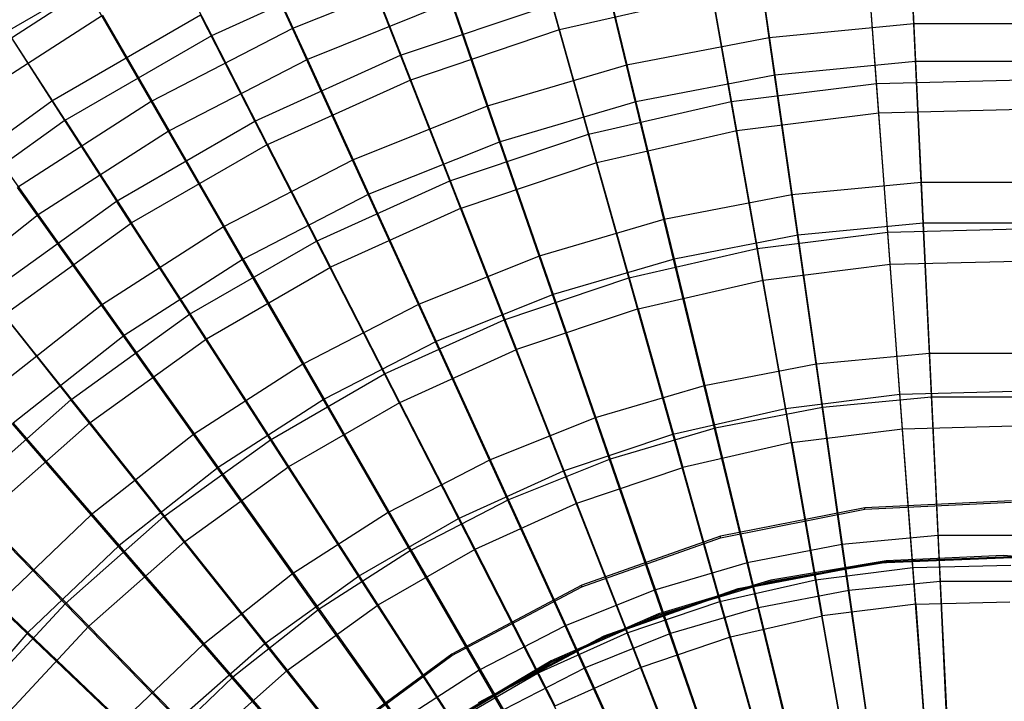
# Model space of a CAD drawing. Extents: x 0.1 to 16.1, y -7.1 to 6.9.
# Tile 111 of 118: x 5.4 to 8.1, y 2.2 to 4.1. Entities that reach past the tile are written whole.
import ezdxf

# ---------------------------------------------------------------- set-up
doc = ezdxf.new("R2010")
doc.units = 0
doc.header["$LTSCALE"] = 2.54
doc.layers.get('0').update_dxf_attribs({"color": 13, "linetype": 'CONTINUOUS'})

# ---------------------------------------------------------------- blocks, each defined once
blk = doc.blocks.new('DROPS_WOOD_A_PM_STL')
at = {"color": 0}
for p, q in [((6.9147, 4.0351, 11.876), (6.8241, 4.3569, 11.4201)), ((6.9147, 4.0351, 11.876), (6.8241, 4.3569, 11.4201)), ((5.4072, 4.0313, 10.9347), (5.8325, 4.2768, 10.9346)), ((5.4072, 4.0313, 10.9347), (5.8325, 4.2768, 10.9346)), ((5.9645, 4.0195, 11.4203), (5.8325, 4.2768, 10.9346)), ((5.9645, 4.0195, 11.4203), (5.8325, 4.2768, 10.9346)), ((6.4805, 3.9652, 4.5402), (6.3617, 4.268, 5.0025)), ((6.4805, 3.9652, 4.5402), (6.3617, 4.268, 5.0025)), ((7.7803, 3.8885, 4.111), (7.7528, 4.2556, 4.54)), ((7.7803, 3.8885, 4.111), (7.7528, 4.2556, 4.54)), ((5.9645, 4.0195, 11.4203), (6.3859, 4.2097, 11.4202)), ((5.9645, 4.0195, 11.4203), (6.3859, 4.2097, 11.4202)), ((6.5081, 3.8985, 11.876), (6.3859, 4.2097, 11.4202)), ((6.5081, 3.8985, 11.876), (6.3859, 4.2097, 11.4202)), ((7.3836, 3.8388, 4.111), (7.3197, 4.2013, 4.5401)), ((7.3836, 3.8388, 4.111), (7.3197, 4.2013, 4.5401)), ((7.7866, 3.8085, 12.2976), (7.7585, 4.1839, 11.8759)), ((7.7866, 3.8085, 12.2976), (7.7585, 4.1839, 11.8759)), ((6.9147, 4.0351, 11.876), (7.3329, 4.1305, 11.8759)), ((6.9147, 4.0351, 11.876), (7.3329, 4.1305, 11.8759)), ((7.3983, 3.7599, 12.2976), (7.3329, 4.1305, 11.8759)), ((7.3983, 3.7599, 12.2976), (7.3329, 4.1305, 11.8759)), ((6.4805, 3.9652, 4.5402), (6.8942, 4.1042, 4.5401)), ((6.4805, 3.9652, 4.5402), (6.8942, 4.1042, 4.5401)), ((6.9938, 3.7499, 4.1111), (6.8942, 4.1042, 4.5401)), ((6.9938, 3.7499, 4.1111), (6.8942, 4.1042, 4.5401)), ((5.3767, 4.0756, 5.494), (5.5283, 3.8407, 5.0027)), ((5.3767, 4.0756, 5.494), (5.5283, 3.8407, 5.0027)), ((5.5283, 3.8407, 5.0027), (5.9343, 4.0752, 5.0026)), ((5.5283, 3.8407, 5.0027), (5.9343, 4.0752, 5.0026)), ((6.0826, 3.7856, 4.5403), (5.9343, 4.0752, 5.0026)), ((6.0826, 3.7856, 4.5403), (5.9343, 4.0752, 5.0026)), ((6.5081, 3.8985, 11.876), (6.9147, 4.0351, 11.876)), ((6.5081, 3.8985, 11.876), (6.9147, 4.0351, 11.876)), ((7.0167, 3.6728, 12.2977), (6.9147, 4.0351, 11.876)), ((7.0167, 3.6728, 12.2977), (6.9147, 4.0351, 11.876)), ((5.5642, 3.7884, 11.4204), (5.4072, 4.0313, 10.9347)), ((5.5642, 3.7884, 11.4204), (5.4072, 4.0313, 10.9347)), ((5.5642, 3.7884, 11.4204), (5.9645, 4.0195, 11.4203)), ((5.5642, 3.7884, 11.4204), (5.9645, 4.0195, 11.4203)), ((6.1171, 3.7221, 11.8761), (5.9645, 4.0195, 11.4203)), ((6.1171, 3.7221, 11.8761), (5.9645, 4.0195, 11.4203)), ((6.0826, 3.7856, 4.5403), (6.4805, 3.9652, 4.5402)), ((6.0826, 3.7856, 4.5403), (6.4805, 3.9652, 4.5402)), ((6.6148, 3.6225, 4.1111), (6.4805, 3.9652, 4.5402)), ((6.6148, 3.6225, 4.1111), (6.4805, 3.9652, 4.5402)), ((6.1171, 3.7221, 11.8761), (6.5081, 3.8985, 11.876)), ((6.1171, 3.7221, 11.8761), (6.5081, 3.8985, 11.876)), ((6.6457, 3.5481, 12.2977), (6.5081, 3.8985, 11.876)), ((6.6457, 3.5481, 12.2977), (6.5081, 3.8985, 11.876)), ((7.3836, 3.8388, 4.111), (7.7803, 3.8885, 4.111)), ((7.3836, 3.8388, 4.111), (7.7803, 3.8885, 4.111)), ((7.7803, 3.8885, 4.111), (8.18, 3.8985, 4.111)), ((7.7803, 3.8885, 4.111), (8.18, 3.8985, 4.111)), ((7.8107, 3.4822, 3.7192), (7.7803, 3.8885, 4.111)), ((7.8107, 3.4822, 3.7192), (7.7803, 3.8885, 4.111)), ((5.1476, 3.567, 5.0028), (5.5283, 3.8407, 5.0027)), ((5.1476, 3.567, 5.0028), (5.5283, 3.8407, 5.0027)), ((5.5283, 3.8407, 5.0027), (5.7046, 3.5674, 4.5404)), ((5.5283, 3.8407, 5.0027), (5.7046, 3.5674, 4.5404)), ((6.9938, 3.7499, 4.1111), (7.3836, 3.8388, 4.111)), ((6.9938, 3.7499, 4.1111), (7.3836, 3.8388, 4.111)), ((7.4543, 3.4376, 3.7192), (7.3836, 3.8388, 4.111)), ((7.4543, 3.4376, 3.7192), (7.3836, 3.8388, 4.111)), ((7.3983, 3.7599, 12.2976), (7.7866, 3.8085, 12.2976)), ((7.3983, 3.7599, 12.2976), (7.7866, 3.8085, 12.2976)), ((7.7866, 3.8085, 12.2976), (8.1779, 3.8183, 12.2976)), ((7.7866, 3.8085, 12.2976), (8.1779, 3.8183, 12.2976)), ((7.8176, 3.3947, 12.6814), (7.7866, 3.8085, 12.2976)), ((7.8176, 3.3947, 12.6814), (7.7866, 3.8085, 12.2976)), ((5.5642, 3.7884, 11.4204), (5.1888, 3.5186, 11.4206)), ((5.5642, 3.7884, 11.4204), (5.1888, 3.5186, 11.4206)), ((5.5642, 3.7884, 11.4204), (5.7457, 3.5076, 11.8762)), ((5.5642, 3.7884, 11.4204), (5.7457, 3.5076, 11.8762)), ((5.7046, 3.5674, 4.5404), (6.0826, 3.7856, 4.5403)), ((5.7046, 3.5674, 4.5404), (6.0826, 3.7856, 4.5403)), ((6.2504, 3.4581, 4.1112), (6.0826, 3.7856, 4.5403)), ((6.2504, 3.4581, 4.1112), (6.0826, 3.7856, 4.5403)), ((6.6148, 3.6225, 4.1111), (6.9938, 3.7499, 4.1111)), ((6.6148, 3.6225, 4.1111), (6.9938, 3.7499, 4.1111)), ((7.1041, 3.3576, 3.7192), (6.9938, 3.7499, 4.1111)), ((7.1041, 3.3576, 3.7192), (6.9938, 3.7499, 4.1111)), ((7.0167, 3.6728, 12.2977), (7.3983, 3.7599, 12.2976)), ((7.0167, 3.6728, 12.2977), (7.3983, 3.7599, 12.2976)), ((7.4704, 3.3511, 12.6814), (7.3983, 3.7599, 12.2976)), ((7.4704, 3.3511, 12.6814), (7.3983, 3.7599, 12.2976)), ((6.1171, 3.7221, 11.8761), (5.7457, 3.5076, 11.8762)), ((6.1171, 3.7221, 11.8761), (5.7457, 3.5076, 11.8762)), ((6.1171, 3.7221, 11.8761), (6.289, 3.3872, 12.2978)), ((6.1171, 3.7221, 11.8761), (6.289, 3.3872, 12.2978)), ((6.6457, 3.5481, 12.2977), (7.0167, 3.6728, 12.2977)), ((6.6457, 3.5481, 12.2977), (7.0167, 3.6728, 12.2977)), ((7.1292, 3.2733, 12.6815), (7.0167, 3.6728, 12.2977)), ((7.1292, 3.2733, 12.6815), (7.0167, 3.6728, 12.2977)), ((6.2504, 3.4581, 4.1112), (6.6148, 3.6225, 4.1111)), ((6.2504, 3.4581, 4.1112), (6.6148, 3.6225, 4.1111)), ((6.7636, 3.2432, 3.7193), (6.6148, 3.6225, 4.1111)), ((6.7636, 3.2432, 3.7193), (6.6148, 3.6225, 4.1111)), ((5.3502, 3.3126, 4.5405), (5.7046, 3.5674, 4.5404)), ((5.3502, 3.3126, 4.5405), (5.7046, 3.5674, 4.5404)), ((5.9042, 3.2582, 4.1113), (5.7046, 3.5674, 4.5404)), ((5.9042, 3.2582, 4.1113), (5.7046, 3.5674, 4.5404)), ((6.6457, 3.5481, 12.2977), (6.289, 3.3872, 12.2978)), ((6.6457, 3.5481, 12.2977), (6.289, 3.3872, 12.2978)), ((6.6457, 3.5481, 12.2977), (6.7974, 3.1618, 12.6815)), ((6.6457, 3.5481, 12.2977), (6.7974, 3.1618, 12.6815)), ((5.3974, 3.2572, 11.8764), (5.7457, 3.5076, 11.8762)), ((5.3974, 3.2572, 11.8764), (5.7457, 3.5076, 11.8762)), ((5.95, 3.1915, 12.2979), (5.7457, 3.5076, 11.8762)), ((5.95, 3.1915, 12.2979), (5.7457, 3.5076, 11.8762)), ((7.4543, 3.4376, 3.7192), (7.8107, 3.4822, 3.7192)), ((7.4543, 3.4376, 3.7192), (7.8107, 3.4822, 3.7192)), ((7.8107, 3.4822, 3.7192), (8.1698, 3.4912, 3.7191)), ((7.8107, 3.4822, 3.7192), (8.1698, 3.4912, 3.7191)), ((7.8438, 3.0404, 3.3681), (7.8107, 3.4822, 3.7192)), ((7.8438, 3.0404, 3.3681), (7.8107, 3.4822, 3.7192)), ((5.9042, 3.2582, 4.1113), (6.2504, 3.4581, 4.1112)), ((5.9042, 3.2582, 4.1113), (6.2504, 3.4581, 4.1112)), ((6.4362, 3.0955, 3.7194), (6.2504, 3.4581, 4.1112)), ((6.4362, 3.0955, 3.7194), (6.2504, 3.4581, 4.1112)), ((7.1041, 3.3576, 3.7192), (7.4543, 3.4376, 3.7192)), ((7.1041, 3.3576, 3.7192), (7.4543, 3.4376, 3.7192)), ((7.5312, 3.0012, 3.3681), (7.4543, 3.4376, 3.7192)), ((7.5312, 3.0012, 3.3681), (7.4543, 3.4376, 3.7192)), ((7.4704, 3.3511, 12.6814), (7.8176, 3.3947, 12.6814)), ((7.4704, 3.3511, 12.6814), (7.8176, 3.3947, 12.6814)), ((7.8176, 3.3947, 12.6814), (8.1675, 3.4034, 12.6814)), ((7.8176, 3.3947, 12.6814), (8.1675, 3.4034, 12.6814)), ((7.8513, 2.9461, 13.0237), (7.8176, 3.3947, 12.6814)), ((7.8513, 2.9461, 13.0237), (7.8176, 3.3947, 12.6814)), ((5.95, 3.1915, 12.2979), (6.289, 3.3872, 12.2978)), ((5.95, 3.1915, 12.2979), (6.289, 3.3872, 12.2978)), ((6.4784, 3.0179, 12.6816), (6.289, 3.3872, 12.2978)), ((6.4784, 3.0179, 12.6816), (6.289, 3.3872, 12.2978)), ((6.7636, 3.2432, 3.7193), (7.1041, 3.3576, 3.7192)), ((6.7636, 3.2432, 3.7193), (7.1041, 3.3576, 3.7192)), ((7.2241, 2.9311, 3.3682), (7.1041, 3.3576, 3.7192)), ((7.2241, 2.9311, 3.3682), (7.1041, 3.3576, 3.7192)), ((7.1292, 3.2733, 12.6815), (7.4704, 3.3511, 12.6814)), ((7.1292, 3.2733, 12.6815), (7.4704, 3.3511, 12.6814)), ((7.5485, 2.9081, 13.0237), (7.4704, 3.3511, 12.6814)), ((7.5485, 2.9081, 13.0237), (7.4704, 3.3511, 12.6814)), ((5.3502, 3.3126, 4.5405), (5.5796, 3.0248, 4.1114)), ((5.3502, 3.3126, 4.5405), (5.5796, 3.0248, 4.1114)), ((5.6322, 2.963, 12.298), (5.3974, 3.2572, 11.8764)), ((5.6322, 2.963, 12.298), (5.3974, 3.2572, 11.8764)), ((5.5796, 3.0248, 4.1114), (5.9042, 3.2582, 4.1113)), ((5.5796, 3.0248, 4.1114), (5.9042, 3.2582, 4.1113)), ((6.1251, 2.9159, 3.7194), (5.9042, 3.2582, 4.1113)), ((6.1251, 2.9159, 3.7194), (5.9042, 3.2582, 4.1113)), ((7.1292, 3.2733, 12.6815), (6.7974, 3.1618, 12.6815)), ((7.1292, 3.2733, 12.6815), (6.7974, 3.1618, 12.6815)), ((7.1292, 3.2733, 12.6815), (7.2511, 2.8402, 13.0238)), ((7.1292, 3.2733, 12.6815), (7.2511, 2.8402, 13.0238)), ((6.4362, 3.0955, 3.7194), (6.7636, 3.2432, 3.7193)), ((6.4362, 3.0955, 3.7194), (6.7636, 3.2432, 3.7193)), ((6.9254, 2.8308, 3.3682), (6.7636, 3.2432, 3.7193)), ((6.9254, 2.8308, 3.3682), (6.7636, 3.2432, 3.7193)), ((5.6322, 2.963, 12.298), (5.95, 3.1915, 12.2979)), ((5.6322, 2.963, 12.298), (5.95, 3.1915, 12.2979)), ((6.1753, 2.8429, 12.6817), (5.95, 3.1915, 12.2979)), ((6.1753, 2.8429, 12.6817), (5.95, 3.1915, 12.2979)), ((6.4784, 3.0179, 12.6816), (6.7974, 3.1618, 12.6815)), ((6.4784, 3.0179, 12.6816), (6.7974, 3.1618, 12.6815)), ((6.9618, 2.7431, 13.0238), (6.7974, 3.1618, 12.6815)), ((6.9618, 2.7431, 13.0238), (6.7974, 3.1618, 12.6815)), ((6.1251, 2.9159, 3.7194), (6.4362, 3.0955, 3.7194)), ((6.1251, 2.9159, 3.7194), (6.4362, 3.0955, 3.7194)), ((6.6383, 2.7012, 3.3683), (6.4362, 3.0955, 3.7194)), ((6.6383, 2.7012, 3.3683), (6.4362, 3.0955, 3.7194)), ((7.5312, 3.0012, 3.3681), (7.8438, 3.0404, 3.3681)), ((7.5312, 3.0012, 3.3681), (7.8438, 3.0404, 3.3681)), ((7.8438, 3.0404, 3.3681), (8.1588, 3.0483, 3.3681)), ((7.8438, 3.0404, 3.3681), (8.1588, 3.0483, 3.3681)), ((7.8793, 2.5671, 3.0611), (7.8438, 3.0404, 3.3681)), ((7.8793, 2.5671, 3.0611), (7.8438, 3.0404, 3.3681)), ((5.2798, 2.7603, 4.1116), (5.5796, 3.0248, 4.1114)), ((5.2798, 2.7603, 4.1116), (5.5796, 3.0248, 4.1114)), ((5.8335, 2.7062, 3.7196), (5.5796, 3.0248, 4.1114)), ((5.8335, 2.7062, 3.7196), (5.5796, 3.0248, 4.1114)), ((6.1753, 2.8429, 12.6817), (6.4784, 3.0179, 12.6816)), ((6.1753, 2.8429, 12.6817), (6.4784, 3.0179, 12.6816)), ((6.6837, 2.6176, 13.0239), (6.4784, 3.0179, 12.6816)), ((6.6837, 2.6176, 13.0239), (6.4784, 3.0179, 12.6816)), ((7.2241, 2.9311, 3.3682), (7.5312, 3.0012, 3.3681)), ((7.2241, 2.9311, 3.3682), (7.5312, 3.0012, 3.3681)), ((7.6136, 2.5338, 3.0611), (7.5312, 3.0012, 3.3681)), ((7.6136, 2.5338, 3.0611), (7.5312, 3.0012, 3.3681)), ((5.3388, 2.704, 12.2982), (5.6322, 2.963, 12.298)), ((5.3388, 2.704, 12.2982), (5.6322, 2.963, 12.298)), ((5.8911, 2.6386, 12.6818), (5.6322, 2.963, 12.298)), ((5.8911, 2.6386, 12.6818), (5.6322, 2.963, 12.298)), ((6.9254, 2.8308, 3.3682), (7.2241, 2.9311, 3.3682)), ((6.9254, 2.8308, 3.3682), (7.2241, 2.9311, 3.3682)), ((7.3526, 2.4743, 3.0611), (7.2241, 2.9311, 3.3682)), ((7.3526, 2.4743, 3.0611), (7.2241, 2.9311, 3.3682)), ((7.5485, 2.9081, 13.0237), (7.8513, 2.9461, 13.0237)), ((7.5485, 2.9081, 13.0237), (7.8513, 2.9461, 13.0237)), ((7.8513, 2.9461, 13.0237), (8.1563, 2.9537, 13.0237)), ((7.8513, 2.9461, 13.0237), (8.1563, 2.9537, 13.0237)), ((7.8872, 2.4669, 13.3214), (7.8513, 2.9461, 13.0237)), ((7.8872, 2.4669, 13.3214), (7.8513, 2.9461, 13.0237)), ((5.8335, 2.7062, 3.7196), (6.1251, 2.9159, 3.7194)), ((5.8335, 2.7062, 3.7196), (6.1251, 2.9159, 3.7194)), ((6.3654, 2.5437, 3.3684), (6.1251, 2.9159, 3.7194)), ((6.3654, 2.5437, 3.3684), (6.1251, 2.9159, 3.7194)), ((7.5485, 2.9081, 13.0237), (7.2511, 2.8402, 13.0238)), ((7.5485, 2.9081, 13.0237), (7.2511, 2.8402, 13.0238)), ((7.5485, 2.9081, 13.0237), (7.632, 2.4349, 13.3214)), ((7.5485, 2.9081, 13.0237), (7.632, 2.4349, 13.3214)), ((5.8911, 2.6386, 12.6818), (6.1753, 2.8429, 12.6817)), ((5.8911, 2.6386, 12.6818), (6.1753, 2.8429, 12.6817)), ((6.4195, 2.465, 13.0239), (6.1753, 2.8429, 12.6817)), ((6.4195, 2.465, 13.0239), (6.1753, 2.8429, 12.6817)), ((6.6383, 2.7012, 3.3683), (6.9254, 2.8308, 3.3682)), ((6.6383, 2.7012, 3.3683), (6.9254, 2.8308, 3.3682)), ((7.0988, 2.389, 3.0611), (6.9254, 2.8308, 3.3682)), ((7.0988, 2.389, 3.0611), (6.9254, 2.8308, 3.3682)), ((6.9618, 2.7431, 13.0238), (7.2511, 2.8402, 13.0238)), ((6.9618, 2.7431, 13.0238), (7.2511, 2.8402, 13.0238)), ((7.3812, 2.3777, 13.3214), (7.2511, 2.8402, 13.0238)), ((7.3812, 2.3777, 13.3214), (7.2511, 2.8402, 13.0238)), ((5.2798, 2.7603, 4.1116), (5.5642, 2.4685, 3.7197)), ((5.2798, 2.7603, 4.1116), (5.5642, 2.4685, 3.7197)), ((6.6837, 2.6176, 13.0239), (6.9618, 2.7431, 13.0238)), ((6.6837, 2.6176, 13.0239), (6.9618, 2.7431, 13.0238)), ((7.1374, 2.2957, 13.3215), (6.9618, 2.7431, 13.0238)), ((7.1374, 2.2957, 13.3215), (6.9618, 2.7431, 13.0238)), ((8.1492, 2.7491, 218.723), (7.7482, 2.7299, 218.723)), ((8.1492, 2.7491, 218.723), (7.7482, 2.7299, 218.723)), ((7.7482, 2.726, 211.1231), (8.1492, 2.7452, 211.123)), ((7.7482, 2.726, 211.1231), (8.1492, 2.7452, 211.123)), ((7.7482, 2.7299, 218.723), (7.3542, 2.6525, 218.7231)), ((7.7482, 2.7299, 218.723), (7.3542, 2.6525, 218.7231)), ((7.3542, 2.6486, 211.1231), (7.7482, 2.726, 211.1231)), ((7.3542, 2.6486, 211.1231), (7.7482, 2.726, 211.1231)), ((7.7482, 2.726, 211.1231), (7.7482, 2.7299, 218.723)), ((7.7482, 2.726, 211.1231), (7.7482, 2.7299, 218.723)), ((5.6287, 2.407, 12.6819), (5.3388, 2.704, 12.2982)), ((5.6287, 2.407, 12.6819), (5.3388, 2.704, 12.2982)), ((5.5642, 2.4685, 3.7197), (5.8335, 2.7062, 3.7196)), ((5.5642, 2.4685, 3.7197), (5.8335, 2.7062, 3.7196)), ((6.1096, 2.3598, 3.3684), (5.8335, 2.7062, 3.7196)), ((6.1096, 2.3598, 3.3684), (5.8335, 2.7062, 3.7196)), ((6.3654, 2.5437, 3.3684), (6.6383, 2.7012, 3.3683)), ((6.3654, 2.5437, 3.3684), (6.6383, 2.7012, 3.3683)), ((6.8547, 2.2789, 3.0612), (6.6383, 2.7012, 3.3683)), ((6.8547, 2.2789, 3.0612), (6.6383, 2.7012, 3.3683)), ((5.6287, 2.407, 12.6819), (5.8911, 2.6386, 12.6818)), ((5.6287, 2.407, 12.6819), (5.8911, 2.6386, 12.6818)), ((6.1717, 2.2869, 13.024), (5.8911, 2.6386, 12.6818)), ((6.1717, 2.2869, 13.024), (5.8911, 2.6386, 12.6818)), ((7.3542, 2.6525, 218.7231), (6.9758, 2.5186, 218.7232)), ((7.3542, 2.6525, 218.7231), (6.9758, 2.5186, 218.7232)), ((6.9758, 2.5146, 211.1232), (7.3542, 2.6486, 211.1231)), ((6.9758, 2.5146, 211.1232), (7.3542, 2.6486, 211.1231)), ((7.3542, 2.6486, 211.1231), (7.3542, 2.6525, 218.7231)), ((7.3542, 2.6486, 211.1231), (7.3542, 2.6525, 218.7231)), ((6.4195, 2.465, 13.0239), (6.6837, 2.6176, 13.0239)), ((6.4195, 2.465, 13.0239), (6.6837, 2.6176, 13.0239)), ((6.903, 2.19, 13.3215), (6.6837, 2.6176, 13.0239)), ((6.903, 2.19, 13.3215), (6.6837, 2.6176, 13.0239)), ((7.4026, 2.5102, 218.7232), (7.7843, 2.5831, 218.7231)), ((7.4026, 2.5102, 218.7232), (7.7843, 2.5831, 218.7231)), ((7.807, 2.5856, 218.7231), (7.4913, 2.5325, 218.7232)), ((7.807, 2.5819, 211.4031), (7.4913, 2.5287, 211.4031)), ((7.807, 2.5819, 211.4031), (7.4913, 2.5287, 211.4031)), ((7.4913, 2.5287, 211.3232), (7.807, 2.5818, 211.3231)), ((7.4913, 2.5287, 211.3232), (7.807, 2.5818, 211.3231)), ((7.7843, 2.5831, 218.7231), (8.1726, 2.5984, 218.7231)), ((7.7843, 2.5831, 218.7231), (8.1726, 2.5984, 218.7231)), ((8.1726, 2.5944, 211.1231), (7.7843, 2.5792, 211.1231)), ((8.1726, 2.5944, 211.1231), (7.7843, 2.5792, 211.1231)), ((7.7843, 2.5831, 218.7231), (7.7843, 2.5792, 211.1231)), ((7.7843, 2.5831, 218.7231), (7.7843, 2.5792, 211.1231)), ((8.1268, 2.5996, 218.7231), (7.807, 2.5856, 218.7231)), ((8.1268, 2.5958, 211.4031), (7.807, 2.5819, 211.4031)), ((7.807, 2.5818, 211.3231), (8.1268, 2.5958, 211.3231)), ((8.1268, 2.5958, 211.4031), (7.807, 2.5819, 211.4031)), ((7.807, 2.5818, 211.3231), (8.1268, 2.5958, 211.3231)), ((7.807, 2.5819, 211.4031), (7.807, 2.5818, 211.3231)), ((7.807, 2.5819, 211.4031), (7.807, 2.5818, 211.3231)), ((8.4459, 2.5741, 218.7231), (8.1268, 2.5996, 218.7231)), ((8.4459, 2.5703, 211.4031), (8.1268, 2.5958, 211.4031)), ((8.1268, 2.5958, 211.3231), (8.4459, 2.5703, 211.3231)), ((8.1268, 2.5958, 211.4031), (8.1268, 2.5958, 211.3231)), ((8.4459, 2.5703, 211.4031), (8.1268, 2.5958, 211.4031)), ((8.1268, 2.5958, 211.3231), (8.4459, 2.5703, 211.3231)), ((8.1268, 2.5958, 211.4031), (8.1268, 2.5958, 211.3231)), ((7.7843, 2.5792, 211.1231), (7.4026, 2.5063, 211.1232)), ((7.7843, 2.5792, 211.1231), (7.4026, 2.5063, 211.1232)), ((7.6136, 2.5338, 3.0611), (7.8793, 2.5671, 3.0611)), ((7.6136, 2.5338, 3.0611), (7.8793, 2.5671, 3.0611)), ((7.8793, 2.5671, 3.0611), (8.147, 2.5738, 3.0611)), ((7.8793, 2.5671, 3.0611), (8.147, 2.5738, 3.0611)), ((7.9168, 2.0667, 2.8008), (7.8793, 2.5671, 3.0611)), ((7.9168, 2.0667, 2.8008), (7.8793, 2.5671, 3.0611)), ((6.1096, 2.3598, 3.3684), (6.3654, 2.5437, 3.3684)), ((6.1096, 2.3598, 3.3684), (6.3654, 2.5437, 3.3684)), ((6.6228, 2.145, 3.0613), (6.3654, 2.5437, 3.3684)), ((6.6228, 2.145, 3.0613), (6.3654, 2.5437, 3.3684)), ((7.4913, 2.5325, 218.7232), (7.1846, 2.4409, 218.7232)), ((7.4913, 2.5287, 211.4031), (7.1846, 2.4372, 211.4032)), ((7.1846, 2.4371, 211.3232), (7.4913, 2.5287, 211.3232)), ((7.4913, 2.5287, 211.4031), (7.1846, 2.4372, 211.4032)), ((7.1846, 2.4371, 211.3232), (7.4913, 2.5287, 211.3232)), ((7.3526, 2.4743, 3.0611), (7.6136, 2.5338, 3.0611)), ((7.3526, 2.4743, 3.0611), (7.6136, 2.5338, 3.0611)), ((7.4913, 2.5287, 211.4031), (7.4913, 2.5287, 211.3232)), ((7.4913, 2.5287, 211.4031), (7.4913, 2.5287, 211.3232)), ((7.7007, 2.0396, 2.8009), (7.6136, 2.5338, 3.0611)), ((7.7007, 2.0396, 2.8009), (7.6136, 2.5338, 3.0611)), ((6.9758, 2.5186, 218.7232), (6.6208, 2.331, 218.7233)), ((6.9758, 2.5186, 218.7232), (6.6208, 2.331, 218.7233)), ((6.6208, 2.327, 211.1233), (6.9758, 2.5146, 211.1232)), ((6.6208, 2.327, 211.1233), (6.9758, 2.5146, 211.1232)), ((6.9758, 2.5146, 211.1232), (6.9758, 2.5186, 218.7232)), ((6.9758, 2.5146, 211.1232), (6.9758, 2.5186, 218.7232)), ((7.036, 2.3812, 218.7232), (7.4026, 2.5102, 218.7232)), ((7.036, 2.3812, 218.7232), (7.4026, 2.5102, 218.7232)), ((7.4026, 2.5063, 211.1232), (7.036, 2.3773, 211.1232)), ((7.4026, 2.5063, 211.1232), (7.036, 2.3773, 211.1232)), ((7.4026, 2.5102, 218.7232), (7.4026, 2.5063, 211.1232)), ((7.4026, 2.5102, 218.7232), (7.4026, 2.5063, 211.1232)), ((7.0988, 2.389, 3.0611), (7.3526, 2.4743, 3.0611)), ((7.0988, 2.389, 3.0611), (7.3526, 2.4743, 3.0611)), ((7.4885, 1.9912, 2.8009), (7.3526, 2.4743, 3.0611)), ((7.4885, 1.9912, 2.8009), (7.3526, 2.4743, 3.0611)), ((5.3198, 2.2052, 3.7198), (5.5642, 2.4685, 3.7197)), ((5.3198, 2.2052, 3.7198), (5.5642, 2.4685, 3.7197)), ((5.8734, 2.1513, 3.3686), (5.5642, 2.4685, 3.7197)), ((5.8734, 2.1513, 3.3686), (5.5642, 2.4685, 3.7197)), ((6.1717, 2.2869, 13.024), (6.4195, 2.465, 13.0239)), ((6.1717, 2.2869, 13.024), (6.4195, 2.465, 13.0239)), ((6.6803, 2.0614, 13.3216), (6.4195, 2.465, 13.0239)), ((6.6803, 2.0614, 13.3216), (6.4195, 2.465, 13.0239)), ((7.8872, 2.4669, 13.3214), (7.632, 2.4349, 13.3214)), ((7.8872, 2.4669, 13.3214), (7.632, 2.4349, 13.3214)), ((7.8872, 2.4669, 13.3214), (8.1443, 2.4733, 13.3214)), ((7.8872, 2.4669, 13.3214), (8.1443, 2.4733, 13.3214)), ((7.8872, 2.4669, 13.3214), (7.9251, 1.9615, 13.5717)), ((7.8872, 2.4669, 13.3214), (7.9251, 1.9615, 13.5717)), ((7.1846, 2.4409, 218.7232), (6.8914, 2.3124, 218.7233)), ((7.1846, 2.4372, 211.4032), (6.8914, 2.3086, 211.4033)), ((7.1846, 2.4372, 211.4032), (6.8914, 2.3086, 211.4033)), ((6.8914, 2.3086, 211.3233), (7.1846, 2.4371, 211.3232)), ((6.8914, 2.3086, 211.3233), (7.1846, 2.4371, 211.3232)), ((7.1846, 2.4372, 211.4032), (7.1846, 2.4371, 211.3232)), ((7.1846, 2.4372, 211.4032), (7.1846, 2.4371, 211.3232)), ((7.3812, 2.3777, 13.3214), (7.632, 2.4349, 13.3214)), ((7.3812, 2.3777, 13.3214), (7.632, 2.4349, 13.3214)), ((7.72, 1.9358, 13.5717), (7.632, 2.4349, 13.3214)), ((7.72, 1.9358, 13.5717), (7.632, 2.4349, 13.3214)), ((5.3907, 2.1504, 12.682), (5.6287, 2.407, 12.6819)), ((5.3907, 2.1504, 12.682), (5.6287, 2.407, 12.6819)), ((5.9429, 2.085, 13.0241), (5.6287, 2.407, 12.6819)), ((5.9429, 2.085, 13.0241), (5.6287, 2.407, 12.6819)), ((6.6928, 2.199, 218.7233), (7.036, 2.3812, 218.7232)), ((6.6928, 2.199, 218.7233), (7.036, 2.3812, 218.7232)), ((7.036, 2.3773, 211.1232), (6.6928, 2.1951, 211.1233)), ((7.036, 2.3773, 211.1232), (6.6928, 2.1951, 211.1233)), ((6.8547, 2.2789, 3.0612), (7.0988, 2.389, 3.0611)), ((6.8547, 2.2789, 3.0612), (7.0988, 2.389, 3.0611)), ((7.036, 2.3773, 211.1232), (7.036, 2.3812, 218.7232)), ((7.036, 2.3773, 211.1232), (7.036, 2.3812, 218.7232)), ((7.2821, 1.9218, 2.8009), (7.0988, 2.389, 3.0611)), ((7.2821, 1.9218, 2.8009), (7.0988, 2.389, 3.0611)), ((7.1374, 2.2957, 13.3215), (7.3812, 2.3777, 13.3214)), ((7.1374, 2.2957, 13.3215), (7.3812, 2.3777, 13.3214)), ((7.5185, 1.8898, 13.5717), (7.3812, 2.3777, 13.3214)), ((7.5185, 1.8898, 13.5717), (7.3812, 2.3777, 13.3214)), ((5.8734, 2.1513, 3.3686), (6.1096, 2.3598, 3.3684)), ((5.8734, 2.1513, 3.3686), (6.1096, 2.3598, 3.3684)), ((6.4054, 1.9887, 3.0614), (6.1096, 2.3598, 3.3684)), ((6.4054, 1.9887, 3.0614), (6.1096, 2.3598, 3.3684)), ((6.6208, 2.331, 218.7233), (6.297, 2.0937, 218.7234)), ((6.6208, 2.331, 218.7233), (6.297, 2.0937, 218.7234)), ((6.297, 2.0897, 211.1234), (6.6208, 2.327, 211.1233)), ((6.297, 2.0897, 211.1234), (6.6208, 2.327, 211.1233)), ((6.6208, 2.327, 211.1233), (6.6208, 2.331, 218.7233)), ((6.6208, 2.327, 211.1233), (6.6208, 2.331, 218.7233)), ((5.9429, 2.085, 13.0241), (6.1717, 2.2869, 13.024)), ((5.9429, 2.085, 13.0241), (6.1717, 2.2869, 13.024)), ((6.4714, 1.9112, 13.3217), (6.1717, 2.2869, 13.024)), ((6.4714, 1.9112, 13.3217), (6.1717, 2.2869, 13.024)), ((6.8914, 2.3124, 218.7233), (6.6162, 2.1488, 218.7234)), ((6.8914, 2.3086, 211.4033), (6.6162, 2.145, 211.4034)), ((6.6162, 2.145, 211.3234), (6.8914, 2.3086, 211.3233)), ((6.8914, 2.3086, 211.4033), (6.6162, 2.145, 211.4034)), ((6.6162, 2.145, 211.3234), (6.8914, 2.3086, 211.3233)), ((6.8914, 2.3086, 211.4033), (6.8914, 2.3086, 211.3233)), ((6.8914, 2.3086, 211.4033), (6.8914, 2.3086, 211.3233)), ((6.903, 2.19, 13.3215), (7.1374, 2.2957, 13.3215)), ((6.903, 2.19, 13.3215), (7.1374, 2.2957, 13.3215)), ((7.3226, 1.824, 13.5718), (7.1374, 2.2957, 13.3215)), ((7.3226, 1.824, 13.5718), (7.1374, 2.2957, 13.3215)), ((6.6228, 2.145, 3.0613), (6.8547, 2.2789, 3.0612)), ((6.6228, 2.145, 3.0613), (6.8547, 2.2789, 3.0612)), ((7.0836, 1.8323, 2.801), (6.8547, 2.2789, 3.0612)), ((7.0836, 1.8323, 2.801), (6.8547, 2.2789, 3.0612))]:
    blk.add_line(p, q, dxfattribs=at)

msp = doc.modelspace()

# ---------------------------------------------------------------- linework, layer by layer
at = {"color": 0}
for p, q in [((7.8818, 4.0508, 3.8494), (7.863, 4.445, 4.2682)), ((7.8818, 4.0508, 3.8494), (7.863, 4.445, 4.2682)), ((7.4871, 4.0131, 3.8494), (7.4309, 4.4038, 4.2682)), ((7.4871, 4.0131, 3.8494), (7.4309, 4.4038, 4.2682)), ((6.1854, 4.0381, 4.2684), (6.039, 4.3589, 4.7231)), ((6.1854, 4.0381, 4.2684), (6.039, 4.3589, 4.7231)), ((7.8676, 4.352, 12.1765), (7.8869, 3.948, 12.5859)), ((7.8676, 4.352, 12.1765), (7.8869, 3.948, 12.5859)), ((7.0978, 3.9381, 3.8495), (7.0048, 4.3216, 4.2682)), ((7.0978, 3.9381, 3.8495), (7.0048, 4.3216, 4.2682)), ((7.4448, 4.3116, 12.1765), (7.5024, 3.9113, 12.5859)), ((7.4448, 4.3116, 12.1765), (7.5024, 3.9113, 12.5859)), ((6.0748, 4.2842, 11.7305), (6.2258, 3.9537, 12.1767)), ((6.0748, 4.2842, 11.7305), (6.2258, 3.9537, 12.1767)), ((7.0277, 4.2312, 12.1766), (7.1231, 3.8382, 12.5859)), ((7.0277, 4.2312, 12.1766), (7.1231, 3.8382, 12.5859)), ((6.5883, 4.1994, 4.2683), (6.1854, 4.0381, 4.2684)), ((6.5883, 4.1994, 4.2683), (6.1854, 4.0381, 4.2684)), ((6.7173, 3.8264, 3.8495), (6.5883, 4.1994, 4.2683)), ((6.7173, 3.8264, 3.8495), (6.5883, 4.1994, 4.2683)), ((5.6234, 4.1447, 4.7232), (5.23, 3.8919, 4.7233)), ((5.6234, 4.1447, 4.7232), (5.23, 3.8919, 4.7233)), ((5.7996, 3.8392, 4.2685), (5.6234, 4.1447, 4.7232)), ((5.7996, 3.8392, 4.2685), (5.6234, 4.1447, 4.7232)), ((6.6201, 4.1116, 12.1766), (6.2258, 3.9537, 12.1767)), ((6.6201, 4.1116, 12.1766), (6.2258, 3.9537, 12.1767)), ((6.6201, 4.1116, 12.1766), (6.7525, 3.7294, 12.586)), ((6.6201, 4.1116, 12.1766), (6.7525, 3.7294, 12.586)), ((5.6665, 4.0737, 11.7306), (5.28, 3.8253, 11.7308)), ((5.6665, 4.0737, 11.7306), (5.28, 3.8253, 11.7308)), ((5.6665, 4.0737, 11.7306), (5.8482, 3.759, 12.1768)), ((5.6665, 4.0737, 11.7306), (5.8482, 3.759, 12.1768)), ((6.1854, 4.0381, 4.2684), (5.7996, 3.8392, 4.2685)), ((6.1854, 4.0381, 4.2684), (5.7996, 3.8392, 4.2685)), ((6.3493, 3.679, 3.8496), (6.1854, 4.0381, 4.2684)), ((6.3493, 3.679, 3.8496), (6.1854, 4.0381, 4.2684)), ((7.8818, 4.0508, 3.8494), (7.4871, 4.0131, 3.8494)), ((7.8818, 4.0508, 3.8494), (7.4871, 4.0131, 3.8494)), ((8.2782, 4.0508, 3.8494), (7.8818, 4.0508, 3.8494)), ((7.9024, 3.6183, 3.4704), (7.8818, 4.0508, 3.8494)), ((8.2782, 4.0508, 3.8494), (7.8818, 4.0508, 3.8494)), ((7.9024, 3.6183, 3.4704), (7.8818, 4.0508, 3.8494)), ((7.4871, 4.0131, 3.8494), (7.0978, 3.9381, 3.8495)), ((7.4871, 4.0131, 3.8494), (7.0978, 3.9381, 3.8495)), ((7.5487, 3.5846, 3.4704), (7.4871, 4.0131, 3.8494)), ((7.5487, 3.5846, 3.4704), (7.4871, 4.0131, 3.8494)), ((6.2258, 3.9537, 12.1767), (5.8482, 3.759, 12.1768)), ((6.2258, 3.9537, 12.1767), (5.8482, 3.759, 12.1768)), ((6.2258, 3.9537, 12.1767), (6.3939, 3.5858, 12.5861)), ((6.2258, 3.9537, 12.1767), (6.3939, 3.5858, 12.5861)), ((7.0978, 3.9381, 3.8495), (6.7173, 3.8264, 3.8495)), ((7.0978, 3.9381, 3.8495), (6.7173, 3.8264, 3.8495)), ((7.1998, 3.5173, 3.4704), (7.0978, 3.9381, 3.8495)), ((7.1998, 3.5173, 3.4704), (7.0978, 3.9381, 3.8495)), ((7.8869, 3.948, 12.5859), (7.5024, 3.9113, 12.5859)), ((7.8869, 3.948, 12.5859), (7.5024, 3.9113, 12.5859)), ((8.2731, 3.948, 12.5859), (7.8869, 3.948, 12.5859)), ((7.8869, 3.948, 12.5859), (7.9079, 3.5067, 12.9546)), ((7.8869, 3.948, 12.5859), (7.9079, 3.5067, 12.9546)), ((8.2731, 3.948, 12.5859), (7.8869, 3.948, 12.5859)), ((7.5024, 3.9113, 12.5859), (7.1231, 3.8382, 12.5859)), ((7.5024, 3.9113, 12.5859), (7.1231, 3.8382, 12.5859)), ((7.5024, 3.9113, 12.5859), (7.5653, 3.474, 12.9546)), ((7.5024, 3.9113, 12.5859), (7.5653, 3.474, 12.9546)), ((5.28, 3.8253, 11.7308), (5.4909, 3.5294, 12.1769)), ((5.28, 3.8253, 11.7308), (5.4909, 3.5294, 12.1769)), ((5.7996, 3.8392, 4.2685), (5.4345, 3.6045, 4.2686)), ((5.7996, 3.8392, 4.2685), (5.4345, 3.6045, 4.2686)), ((5.9969, 3.4974, 3.8497), (5.7996, 3.8392, 4.2685)), ((5.9969, 3.4974, 3.8497), (5.7996, 3.8392, 4.2685)), ((6.7173, 3.8264, 3.8495), (6.3493, 3.679, 3.8496)), ((6.7173, 3.8264, 3.8495), (6.3493, 3.679, 3.8496)), ((6.8589, 3.4172, 3.4705), (6.7173, 3.8264, 3.8495)), ((6.8589, 3.4172, 3.4705), (6.7173, 3.8264, 3.8495)), ((7.1231, 3.8382, 12.5859), (6.7525, 3.7294, 12.586)), ((7.1231, 3.8382, 12.5859), (6.7525, 3.7294, 12.586)), ((7.1231, 3.8382, 12.5859), (7.2273, 3.4089, 12.9547)), ((7.1231, 3.8382, 12.5859), (7.2273, 3.4089, 12.9547)), ((5.8482, 3.759, 12.1768), (5.4909, 3.5294, 12.1769)), ((5.8482, 3.759, 12.1768), (5.4909, 3.5294, 12.1769)), ((5.8482, 3.759, 12.1768), (6.0506, 3.4088, 12.5862)), ((5.8482, 3.759, 12.1768), (6.0506, 3.4088, 12.5862)), ((6.7525, 3.7294, 12.586), (6.3939, 3.5858, 12.5861)), ((6.7525, 3.7294, 12.586), (6.3939, 3.5858, 12.5861)), ((6.7525, 3.7294, 12.586), (6.897, 3.3119, 12.9547)), ((6.7525, 3.7294, 12.586), (6.897, 3.3119, 12.9547)), ((6.3493, 3.679, 3.8496), (5.9969, 3.4974, 3.8497)), ((6.3493, 3.679, 3.8496), (5.9969, 3.4974, 3.8497)), ((6.529, 3.2852, 3.4705), (6.3493, 3.679, 3.8496)), ((6.529, 3.2852, 3.4705), (6.3493, 3.679, 3.8496)), ((5.6633, 3.283, 3.8498), (5.4345, 3.6045, 4.2686)), ((5.6633, 3.283, 3.8498), (5.4345, 3.6045, 4.2686)), ((7.9024, 3.6183, 3.4704), (7.5487, 3.5846, 3.4704)), ((7.9024, 3.6183, 3.4704), (7.5487, 3.5846, 3.4704)), ((8.2576, 3.6183, 3.4704), (7.9024, 3.6183, 3.4704)), ((7.9246, 3.1516, 3.1345), (7.9024, 3.6183, 3.4704)), ((7.9246, 3.1516, 3.1345), (7.9024, 3.6183, 3.4704)), ((8.2576, 3.6183, 3.4704), (7.9024, 3.6183, 3.4704)), ((6.3939, 3.5858, 12.5861), (6.0506, 3.4088, 12.5862)), ((6.3939, 3.5858, 12.5861), (6.0506, 3.4088, 12.5862)), ((6.3939, 3.5858, 12.5861), (6.5775, 3.184, 12.9548)), ((6.3939, 3.5858, 12.5861), (6.5775, 3.184, 12.9548)), ((7.5487, 3.5846, 3.4704), (7.1998, 3.5173, 3.4704)), ((7.5487, 3.5846, 3.4704), (7.1998, 3.5173, 3.4704)), ((7.6151, 3.122, 3.1346), (7.5487, 3.5846, 3.4704)), ((7.6151, 3.122, 3.1346), (7.5487, 3.5846, 3.4704)), ((5.4909, 3.5294, 12.1769), (5.157, 3.2668, 12.1771)), ((5.4909, 3.5294, 12.1769), (5.157, 3.2668, 12.1771)), ((5.4909, 3.5294, 12.1769), (5.7256, 3.2, 12.5863)), ((5.4909, 3.5294, 12.1769), (5.7256, 3.2, 12.5863)), ((5.9969, 3.4974, 3.8497), (5.6633, 3.283, 3.8498)), ((5.9969, 3.4974, 3.8497), (5.6633, 3.283, 3.8498)), ((6.2132, 3.1224, 3.4706), (5.9969, 3.4974, 3.8497)), ((6.2132, 3.1224, 3.4706), (5.9969, 3.4974, 3.8497)), ((7.1998, 3.5173, 3.4704), (6.8589, 3.4172, 3.4705)), ((7.1998, 3.5173, 3.4704), (6.8589, 3.4172, 3.4705)), ((7.3099, 3.0632, 3.1346), (7.1998, 3.5173, 3.4704)), ((7.3099, 3.0632, 3.1346), (7.1998, 3.5173, 3.4704)), ((7.9079, 3.5067, 12.9546), (7.5653, 3.474, 12.9546)), ((7.9079, 3.5067, 12.9546), (7.5653, 3.474, 12.9546)), ((8.2521, 3.5067, 12.9546), (7.9079, 3.5067, 12.9546)), ((7.9079, 3.5067, 12.9546), (7.9305, 3.0322, 13.2793)), ((7.9079, 3.5067, 12.9546), (7.9305, 3.0322, 13.2793)), ((8.2521, 3.5067, 12.9546), (7.9079, 3.5067, 12.9546)), ((7.5653, 3.474, 12.9546), (7.2273, 3.4089, 12.9547)), ((7.5653, 3.474, 12.9546), (7.2273, 3.4089, 12.9547)), ((7.5653, 3.474, 12.9546), (7.6329, 3.0038, 13.2793)), ((7.5653, 3.474, 12.9546), (7.6329, 3.0038, 13.2793)), ((6.8589, 3.4172, 3.4705), (6.529, 3.2852, 3.4705)), ((6.8589, 3.4172, 3.4705), (6.529, 3.2852, 3.4705)), ((7.0117, 2.9756, 3.1346), (6.8589, 3.4172, 3.4705)), ((7.0117, 2.9756, 3.1346), (6.8589, 3.4172, 3.4705)), ((6.0506, 3.4088, 12.5862), (5.7256, 3.2, 12.5863)), ((6.0506, 3.4088, 12.5862), (5.7256, 3.2, 12.5863)), ((6.0506, 3.4088, 12.5862), (6.2716, 3.0263, 12.9549)), ((6.0506, 3.4088, 12.5862), (6.2716, 3.0263, 12.9549)), ((7.2273, 3.4089, 12.9547), (6.897, 3.3119, 12.9547)), ((7.2273, 3.4089, 12.9547), (6.897, 3.3119, 12.9547)), ((7.2273, 3.4089, 12.9547), (7.3393, 2.9472, 13.2794)), ((7.2273, 3.4089, 12.9547), (7.3393, 2.9472, 13.2794)), ((6.897, 3.3119, 12.9547), (6.5775, 3.184, 12.9548)), ((6.897, 3.3119, 12.9547), (6.5775, 3.184, 12.9548)), ((6.897, 3.3119, 12.9547), (7.0525, 2.863, 13.2794)), ((6.897, 3.3119, 12.9547), (7.0525, 2.863, 13.2794)), ((5.6633, 3.283, 3.8498), (5.3517, 3.0379, 3.8499)), ((5.6633, 3.283, 3.8498), (5.3517, 3.0379, 3.8499)), ((5.9144, 2.9303, 3.4707), (5.6633, 3.283, 3.8498)), ((5.9144, 2.9303, 3.4707), (5.6633, 3.283, 3.8498)), ((6.529, 3.2852, 3.4705), (6.2132, 3.1224, 3.4706)), ((6.529, 3.2852, 3.4705), (6.2132, 3.1224, 3.4706)), ((6.7231, 2.8601, 3.1347), (6.529, 3.2852, 3.4705)), ((6.7231, 2.8601, 3.1347), (6.529, 3.2852, 3.4705)), ((5.7256, 3.2, 12.5863), (5.422, 2.9612, 12.5864)), ((5.7256, 3.2, 12.5863), (5.422, 2.9612, 12.5864)), ((5.7256, 3.2, 12.5863), (5.982, 2.8402, 12.955)), ((5.7256, 3.2, 12.5863), (5.982, 2.8402, 12.955)), ((6.5775, 3.184, 12.9548), (6.2716, 3.0263, 12.9549)), ((6.5775, 3.184, 12.9548), (6.2716, 3.0263, 12.9549)), ((6.5775, 3.184, 12.9548), (6.7749, 2.7518, 13.2795)), ((6.5775, 3.184, 12.9548), (6.7749, 2.7518, 13.2795)), ((7.9246, 3.1516, 3.1345), (7.6151, 3.122, 3.1346)), ((7.9246, 3.1516, 3.1345), (7.6151, 3.122, 3.1346)), ((8.2354, 3.1516, 3.1345), (7.9246, 3.1516, 3.1345)), ((7.9482, 2.6548, 2.845), (7.9246, 3.1516, 3.1345)), ((8.2354, 3.1516, 3.1345), (7.9246, 3.1516, 3.1345)), ((7.9482, 2.6548, 2.845), (7.9246, 3.1516, 3.1345)), ((6.2132, 3.1224, 3.4706), (5.9144, 2.9303, 3.4707)), ((6.2132, 3.1224, 3.4706), (5.9144, 2.9303, 3.4707)), ((6.4468, 2.7176, 3.1348), (6.2132, 3.1224, 3.4706)), ((6.4468, 2.7176, 3.1348), (6.2132, 3.1224, 3.4706)), ((7.6151, 3.122, 3.1346), (7.3099, 3.0632, 3.1346)), ((7.6151, 3.122, 3.1346), (7.3099, 3.0632, 3.1346)), ((7.6859, 2.6297, 2.845), (7.6151, 3.122, 3.1346)), ((7.6859, 2.6297, 2.845), (7.6151, 3.122, 3.1346)), ((7.3099, 3.0632, 3.1346), (7.0117, 2.9756, 3.1346)), ((7.3099, 3.0632, 3.1346), (7.0117, 2.9756, 3.1346)), ((7.4271, 2.5799, 2.8451), (7.3099, 3.0632, 3.1346)), ((7.4271, 2.5799, 2.8451), (7.3099, 3.0632, 3.1346)), ((5.6351, 2.7106, 3.4708), (5.3517, 3.0379, 3.8499)), ((5.6351, 2.7106, 3.4708), (5.3517, 3.0379, 3.8499)), ((6.2716, 3.0263, 12.9549), (5.982, 2.8402, 12.955)), ((6.2716, 3.0263, 12.9549), (5.982, 2.8402, 12.955)), ((6.2716, 3.0263, 12.9549), (6.5092, 2.6148, 13.2795)), ((6.2716, 3.0263, 12.9549), (6.5092, 2.6148, 13.2795)), ((7.9305, 3.0322, 13.2793), (7.6329, 3.0038, 13.2793)), ((7.9305, 3.0322, 13.2793), (7.6329, 3.0038, 13.2793)), ((8.2295, 3.0322, 13.2793), (7.9305, 3.0322, 13.2793)), ((7.9305, 3.0322, 13.2793), (7.9545, 2.5288, 13.557)), ((7.9305, 3.0322, 13.2793), (7.9545, 2.5288, 13.557)), ((8.2295, 3.0322, 13.2793), (7.9305, 3.0322, 13.2793)), ((7.6329, 3.0038, 13.2793), (7.3393, 2.9472, 13.2794)), ((7.6329, 3.0038, 13.2793), (7.3393, 2.9472, 13.2794)), ((7.6329, 3.0038, 13.2793), (7.7046, 2.5049, 13.5571)), ((7.6329, 3.0038, 13.2793), (7.7046, 2.5049, 13.5571)), ((5.422, 2.9612, 12.5864), (5.7114, 2.6274, 12.9551)), ((5.422, 2.9612, 12.5864), (5.7114, 2.6274, 12.9551)), ((7.0117, 2.9756, 3.1346), (6.7231, 2.8601, 3.1347)), ((7.0117, 2.9756, 3.1346), (6.7231, 2.8601, 3.1347)), ((7.1743, 2.5056, 2.8451), (7.0117, 2.9756, 3.1346)), ((7.1743, 2.5056, 2.8451), (7.0117, 2.9756, 3.1346)), ((7.3393, 2.9472, 13.2794), (7.0525, 2.863, 13.2794)), ((7.3393, 2.9472, 13.2794), (7.0525, 2.863, 13.2794)), ((7.3393, 2.9472, 13.2794), (7.4582, 2.4574, 13.5571)), ((7.3393, 2.9472, 13.2794), (7.4582, 2.4574, 13.5571)), ((5.9144, 2.9303, 3.4707), (5.6351, 2.7106, 3.4708)), ((5.9144, 2.9303, 3.4707), (5.6351, 2.7106, 3.4708)), ((6.1853, 2.5496, 3.1349), (5.9144, 2.9303, 3.4707)), ((6.1853, 2.5496, 3.1349), (5.9144, 2.9303, 3.4707)), ((6.7231, 2.8601, 3.1347), (6.4468, 2.7176, 3.1348)), ((6.7231, 2.8601, 3.1347), (6.4468, 2.7176, 3.1348)), ((6.9296, 2.4077, 2.8452), (6.7231, 2.8601, 3.1347)), ((6.9296, 2.4077, 2.8452), (6.7231, 2.8601, 3.1347)), ((7.0525, 2.863, 13.2794), (6.7749, 2.7518, 13.2795)), ((7.0525, 2.863, 13.2794), (6.7749, 2.7518, 13.2795)), ((7.0525, 2.863, 13.2794), (7.2174, 2.3867, 13.5571)), ((7.0525, 2.863, 13.2794), (7.2174, 2.3867, 13.5571)), ((5.982, 2.8402, 12.955), (5.7114, 2.6274, 12.9551)), ((5.982, 2.8402, 12.955), (5.7114, 2.6274, 12.9551)), ((5.982, 2.8402, 12.955), (6.2577, 2.4532, 13.2796)), ((5.982, 2.8402, 12.955), (6.2577, 2.4532, 13.2796)), ((6.7749, 2.7518, 13.2795), (6.5092, 2.6148, 13.2795)), ((6.7749, 2.7518, 13.2795), (6.5092, 2.6148, 13.2795)), ((6.7749, 2.7518, 13.2795), (6.9843, 2.2934, 13.5572)), ((6.7749, 2.7518, 13.2795), (6.9843, 2.2934, 13.5572)), ((6.4468, 2.7176, 3.1348), (6.1853, 2.5496, 3.1349)), ((6.4468, 2.7176, 3.1348), (6.1853, 2.5496, 3.1349)), ((6.6954, 2.2869, 2.8452), (6.4468, 2.7176, 3.1348)), ((6.6954, 2.2869, 2.8452), (6.4468, 2.7176, 3.1348)), ((5.1425, 2.6947, 12.5865), (5.4623, 2.3899, 12.9552)), ((5.1425, 2.6947, 12.5865), (5.4623, 2.3899, 12.9552)), ((5.6351, 2.7106, 3.4708), (5.3779, 2.4655, 3.471)), ((5.6351, 2.7106, 3.4708), (5.3779, 2.4655, 3.471)), ((5.941, 2.3574, 3.1349), (5.6351, 2.7106, 3.4708)), ((5.941, 2.3574, 3.1349), (5.6351, 2.7106, 3.4708)), ((7.9482, 2.6548, 2.845), (7.6859, 2.6297, 2.845)), ((7.9482, 2.6548, 2.845), (7.6859, 2.6297, 2.845)), ((8.2118, 2.6548, 2.845), (7.9482, 2.6548, 2.845)), ((7.9731, 2.1326, 2.6045), (7.9482, 2.6548, 2.845)), ((7.9731, 2.1326, 2.6045), (7.9482, 2.6548, 2.845)), ((8.2118, 2.6548, 2.845), (7.9482, 2.6548, 2.845)), ((5.7114, 2.6274, 12.9551), (5.4623, 2.3899, 12.9552)), ((5.7114, 2.6274, 12.9551), (5.4623, 2.3899, 12.9552)), ((5.7114, 2.6274, 12.9551), (6.0227, 2.2684, 13.2797)), ((5.7114, 2.6274, 12.9551), (6.0227, 2.2684, 13.2797)), ((6.5092, 2.6148, 13.2795), (6.2577, 2.4532, 13.2796)), ((6.5092, 2.6148, 13.2795), (6.2577, 2.4532, 13.2796)), ((6.5092, 2.6148, 13.2795), (6.7613, 2.1784, 13.5572)), ((6.5092, 2.6148, 13.2795), (6.7613, 2.1784, 13.5572)), ((7.6859, 2.6297, 2.845), (7.4271, 2.5799, 2.8451)), ((7.6859, 2.6297, 2.845), (7.4271, 2.5799, 2.8451)), ((7.7603, 2.1123, 2.6045), (7.6859, 2.6297, 2.845)), ((7.7603, 2.1123, 2.6045), (7.6859, 2.6297, 2.845)), ((7.4271, 2.5799, 2.8451), (7.1743, 2.5056, 2.8451)), ((7.4271, 2.5799, 2.8451), (7.1743, 2.5056, 2.8451)), ((7.5504, 2.0718, 2.6045), (7.4271, 2.5799, 2.8451)), ((7.5504, 2.0718, 2.6045), (7.4271, 2.5799, 2.8451)), ((6.1853, 2.5496, 3.1349), (5.941, 2.3574, 3.1349)), ((6.1853, 2.5496, 3.1349), (5.941, 2.3574, 3.1349)), ((6.4737, 2.1445, 2.8453), (6.1853, 2.5496, 3.1349)), ((6.4737, 2.1445, 2.8453), (6.1853, 2.5496, 3.1349)), ((7.9545, 2.5288, 13.557), (7.7046, 2.5049, 13.5571)), ((7.9545, 2.5288, 13.557), (7.7046, 2.5049, 13.5571)), ((8.2055, 2.5288, 13.557), (7.9545, 2.5288, 13.557)), ((7.9545, 2.5288, 13.557), (7.9796, 2.0011, 13.7852)), ((7.9545, 2.5288, 13.557), (7.9796, 2.0011, 13.7852)), ((8.2055, 2.5288, 13.557), (7.9545, 2.5288, 13.557)), ((7.1743, 2.5056, 2.8451), (6.9296, 2.4077, 2.8452)), ((7.1743, 2.5056, 2.8451), (6.9296, 2.4077, 2.8452)), ((7.3452, 2.0116, 2.6046), (7.1743, 2.5056, 2.8451)), ((7.3452, 2.0116, 2.6046), (7.1743, 2.5056, 2.8451)), ((7.7046, 2.5049, 13.5571), (7.4582, 2.4574, 13.5571)), ((7.7046, 2.5049, 13.5571), (7.4582, 2.4574, 13.5571)), ((7.7046, 2.5049, 13.5571), (7.7798, 1.982, 13.7852)), ((7.7046, 2.5049, 13.5571), (7.7798, 1.982, 13.7852)), ((5.716, 2.1429, 3.1351), (5.3779, 2.4655, 3.471)), ((5.716, 2.1429, 3.1351), (5.3779, 2.4655, 3.471)), ((6.2577, 2.4532, 13.2796), (6.0227, 2.2684, 13.2797)), ((6.2577, 2.4532, 13.2796), (6.0227, 2.2684, 13.2797)), ((6.2577, 2.4532, 13.2796), (6.5501, 2.0427, 13.5573)), ((6.2577, 2.4532, 13.2796), (6.5501, 2.0427, 13.5573)), ((7.4582, 2.4574, 13.5571), (7.2174, 2.3867, 13.5571)), ((7.4582, 2.4574, 13.5571), (7.2174, 2.3867, 13.5571)), ((7.4582, 2.4574, 13.5571), (7.5828, 1.944, 13.7852)), ((7.4582, 2.4574, 13.5571), (7.5828, 1.944, 13.7852)), ((6.9296, 2.4077, 2.8452), (6.6954, 2.2869, 2.8452)), ((6.9296, 2.4077, 2.8452), (6.6954, 2.2869, 2.8452)), ((7.1467, 1.9322, 2.6046), (6.9296, 2.4077, 2.8452)), ((7.1467, 1.9322, 2.6046), (6.9296, 2.4077, 2.8452)), ((5.4623, 2.3899, 12.9552), (5.2369, 2.1297, 12.9553)), ((5.4623, 2.3899, 12.9552), (5.2369, 2.1297, 12.9553)), ((5.4623, 2.3899, 12.9552), (5.8063, 2.0621, 13.2798)), ((5.4623, 2.3899, 12.9552), (5.8063, 2.0621, 13.2798)), ((7.2174, 2.3867, 13.5571), (6.9843, 2.2934, 13.5572)), ((7.2174, 2.3867, 13.5571), (6.9843, 2.2934, 13.5572)), ((7.2174, 2.3867, 13.5571), (7.3902, 1.8875, 13.7853)), ((7.2174, 2.3867, 13.5571), (7.3902, 1.8875, 13.7853)), ((5.941, 2.3574, 3.1349), (5.716, 2.1429, 3.1351)), ((5.941, 2.3574, 3.1349), (5.716, 2.1429, 3.1351)), ((6.2666, 1.9816, 2.8454), (5.941, 2.3574, 3.1349)), ((6.2666, 1.9816, 2.8454), (5.941, 2.3574, 3.1349)), ((6.6954, 2.2869, 2.8452), (6.4737, 2.1445, 2.8453)), ((6.6954, 2.2869, 2.8452), (6.4737, 2.1445, 2.8453)), ((6.9567, 1.8342, 2.6047), (6.6954, 2.2869, 2.8452)), ((6.9567, 1.8342, 2.6047), (6.6954, 2.2869, 2.8452)), ((6.9843, 2.2934, 13.5572), (6.7613, 2.1784, 13.5572)), ((6.9843, 2.2934, 13.5572), (6.7613, 2.1784, 13.5572)), ((6.9843, 2.2934, 13.5572), (7.2039, 1.8129, 13.7853)), ((6.9843, 2.2934, 13.5572), (7.2039, 1.8129, 13.7853)), ((6.0227, 2.2684, 13.2797), (5.8063, 2.0621, 13.2798)), ((6.0227, 2.2684, 13.2797), (5.8063, 2.0621, 13.2798)), ((6.0227, 2.2684, 13.2797), (6.3528, 1.8875, 13.5574)), ((6.0227, 2.2684, 13.2797), (6.3528, 1.8875, 13.5574))]:
    msp.add_line(p, q, dxfattribs=at)

# ---------------------------------------------------------------- block references
msp.add_blockref('DROPS_WOOD_A_PM_STL', (0, 0), dxfattribs=at)

doc.saveas('drawing.dxf')
